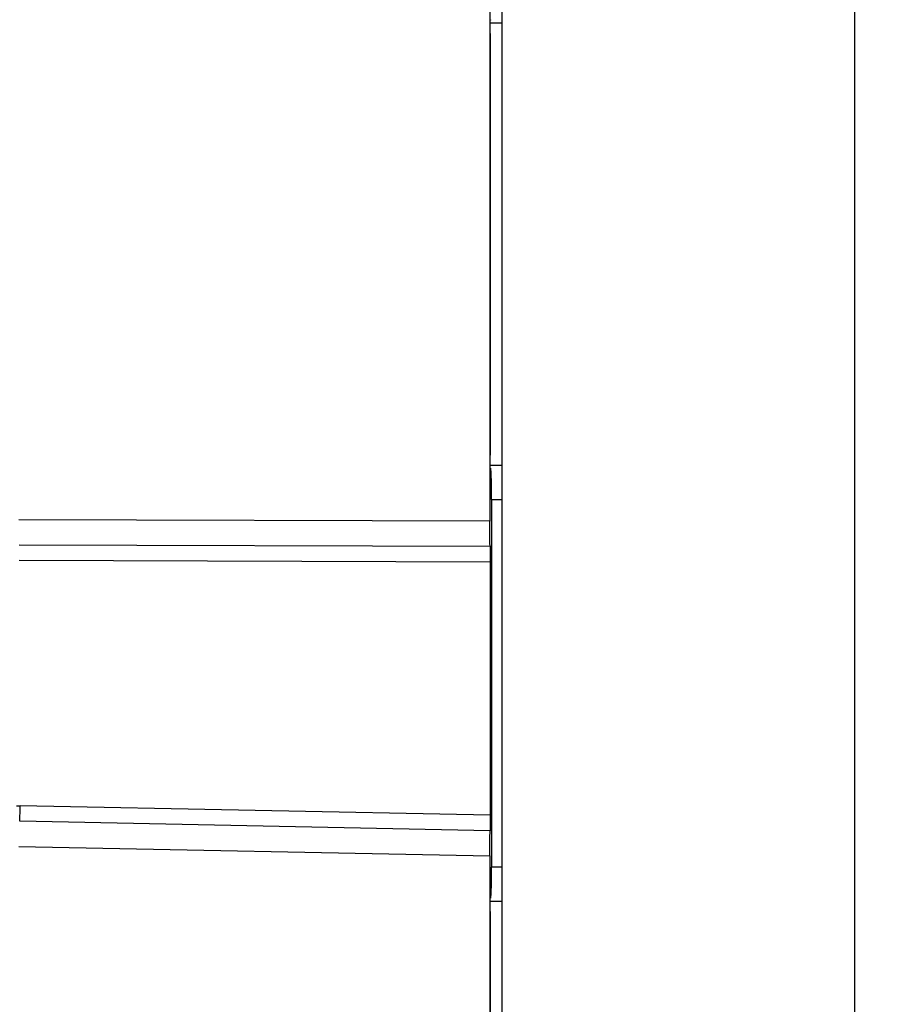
# Model space of a CAD drawing. Header units: inches. Extents: x 0.4 to 16.8, y 0 to 10.8.
# Tile 54 of 104: x 9.915 to 10.039, y 6.351 to 6.489. Entities that reach past the tile are written whole.
import ezdxf

# ---------------------------------------------------------------- set-up
doc = ezdxf.new("R2010")
doc.units = ezdxf.units.IN
doc.header["$MEASUREMENT"] = 0
doc.layers.add('FORMAT', color=7, linetype='Continuous')
doc.styles.add('SLDTEXTSTYLE3', font='TXT', dxfattribs={"width": 0.75})
doc.dimstyles.new('SLDDIMSTYLE0', dxfattribs={"dimtxt": 0.125, "dimasz": 0.13, "dimexe": 0, "dimexo": 0.0625, "dimgap": 0.03125, "dimtad": 0, "dimtih": 1, "dimtoh": 1, "dimdec": 1, "dimlfac": 8, "dimrnd": 1e-09, "dimzin": 12, "dimdsep": 46, "dimtxsty": 'SLDTEXTSTYLE3', "dimsah": 1, "dimcen": 0.09, "dimadec": 0, "dimazin": 3, "dimtfac": 1, "dimtdec": 1, "dimtofl": 0, "dimtmove": 0, "dimatfit": 3, "dimfxl": 1, "dimfrac": 2, "dimtolj": 1, "dimtzin": 12, "dimarcsym": 0})

# ---------------------------------------------------------------- blocks, each defined once
blk = doc.blocks.new('_D_4')
at = {"layer": 'FORMAT'}
for p, q in [((10.2307502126, 7.9937111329), (10.1926642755, 7.9937111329)), ((10.1926642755, 7.9937111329), (10.1926642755, 7.795273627)), ((10.5078335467, 7.9937111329), (10.5459194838, 7.9937111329)), ((10.5459194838, 7.9937111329), (10.5459194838, 7.795273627)), ((9.6530289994, 5.046221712), (9.6530289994, 7.9386764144)), ((11.0855547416, 6.9975346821), (11.0855547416, 7.9386764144)), ((9.6530289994, 7.8136764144), (10.0830537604, 7.8136764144)), ((11.0855547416, 7.8136764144), (10.6555299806, 7.8136764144)), ((10.1926642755, 7.795273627), (10.2307502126, 7.795273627)), ((10.5459194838, 7.795273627), (10.5078335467, 7.795273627))]:
    blk.add_line(p, q, dxfattribs=at)
for points in [[(9.6530289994, 7.8136764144), (9.7830289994, 7.7936764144), (9.7830289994, 7.8336764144)], [(11.0855547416, 7.8136764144), (10.9555547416, 7.8336764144), (10.9555547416, 7.7936764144)]]:
    blk.add_solid(points, dxfattribs=at)
at = {"layer": 'FORMAT', "char_height": 0.125, "attachment_point": 1, "style": 'SLDTEXTSTYLE3'}
for s, insert in [('291', (10.2307502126, 7.9564071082)), ('11.5', (10.2076599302, 7.7693845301))]:
    blk.add_mtext(s, dxfattribs=dict(at, insert=insert))

msp = doc.modelspace()

# ---------------------------------------------------------------- linework, layer by layer
at = {"color": 7, "linetype": 'Continuous'}
for p, q in [((10.0318391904, 6.7970864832), (10.0318391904, 6.1178057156)), ((9.982626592, 6.7181916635), (9.982626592, 6.1967005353)), ((9.9809421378, 6.4960989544), (9.9809421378, 6.4187932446)), ((9.982626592, 6.488287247), (9.9810712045, 6.488287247)), ((9.9811110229, 6.4887399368), (9.9811138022, 6.4887879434)), ((9.9810709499, 6.4867665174), (9.9810712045, 6.4868756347)), ((9.9810709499, 6.4281209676), (9.9810709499, 6.4867665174)), ((9.9810712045, 6.4280118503), (9.9810709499, 6.4281209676)), ((9.9810712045, 6.4266049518), (9.982626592, 6.4266049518)), ((9.9811138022, 6.4260995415), (9.9811094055, 6.4261774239)), ((9.9811996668, 6.4218399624), (9.982626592, 6.4218399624)), ((9.9811996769, 6.4218376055), (9.9811996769, 6.3704885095)), ((9.9809421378, 6.4187932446), (9.9152309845, 6.4189940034)), ((9.9152734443, 6.4154872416), (9.9809952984, 6.4152864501)), ((9.9152995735, 6.4133292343), (9.9810280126, 6.4131284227)), ((9.9810280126, 6.4131284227), (9.9810280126, 6.3777380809)), ((9.9810280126, 6.3777380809), (9.9154309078, 6.379060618)), ((9.9809952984, 6.3755796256), (9.9153547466, 6.3769030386)), ((9.9152309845, 6.3733969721), (9.9809421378, 6.3720721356)), ((9.9809421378, 6.3720721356), (9.9809421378, 6.3094774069)), ((9.982626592, 6.3704908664), (9.9811996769, 6.3704908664)), ((9.982626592, 6.365725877), (9.9810712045, 6.365725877)), ((9.9811110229, 6.3661785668), (9.9811138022, 6.3662265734)), ((9.9810709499, 6.3642051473), (9.9810712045, 6.3643142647)), ((9.9810709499, 6.3070978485), (9.9810709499, 6.3642051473))]:
    msp.add_line(p, q, dxfattribs=at)
for centre, radius, start, end in [((9.898412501, 6.4223013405), 0.0827884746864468, 359.679059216, 2.6295605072), ((9.8536390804, 6.380161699), 0.0618016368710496, 356.977521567, 358.9791429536), ((9.898412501, 6.3700247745), 0.0827884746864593, 357.3704394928, 0.320940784)]:
    msp.add_arc(centre, radius, start, end, dxfattribs=at)
for points, knots in [([(9.980995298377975, 6.415286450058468), (9.980978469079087, 6.415860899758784), (9.980948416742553, 6.416886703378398), (9.980944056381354, 6.418210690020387), (9.980942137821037, 6.418793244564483)], [0, 0, 0, 0, 0.5599996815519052, 1, 1, 1, 1]), ([(9.980995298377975, 6.415286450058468), (9.9810056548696, 6.41493294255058), (9.981024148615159, 6.414301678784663), (9.98102683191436, 6.413486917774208), (9.981028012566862, 6.413128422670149)], [0, 0, 0, 0, 0.5599996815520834, 1, 1, 1, 1]), ([(9.914898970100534, 6.379047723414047), (9.914998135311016, 6.379053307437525), (9.915175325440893, 6.379063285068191), (9.915352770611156, 6.379061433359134), (9.915430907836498, 6.379060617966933)], [0, 0, 0, 0, 0.5596542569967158, 0.9999999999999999, 0.9999999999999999, 0.9999999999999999, 0.9999999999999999]), ([(9.981028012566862, 6.377738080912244), (9.98102606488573, 6.377279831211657), (9.98102258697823, 6.376461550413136), (9.981003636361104, 6.375849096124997), (9.980995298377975, 6.375579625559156)], [0, 0, 0, 0, 0.5600152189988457, 1, 1, 1, 1]), ([(9.980942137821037, 6.372072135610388), (9.980945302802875, 6.37281679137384), (9.980950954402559, 6.374146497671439), (9.980981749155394, 6.375141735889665), (9.980995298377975, 6.375579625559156)], [0, 0, 0, 0, 0.5600152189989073, 1, 1, 1, 1])]:
    msp.add_open_spline(points, degree=3, knots=knots, dxfattribs=at)

# ---------------------------------------------------------------- dimensions: what is measured, and where the dimension line sits
at = {"layer": 'FORMAT'}
dim = msp.add_linear_dim(base=(9.6530289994, 7.8136764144), p1=(11.0855547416, 6.9475346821), p2=(9.6530289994, 4.996221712), dimstyle='SLDDIMSTYLE0', dxfattribs=at)
dim.commit()
dim.dimension.update_dxf_attribs({"geometry": '_D_4', "text_midpoint": (10.3692918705, 7.8136764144), "dimtype": 160})

doc.saveas('drawing.dxf')
